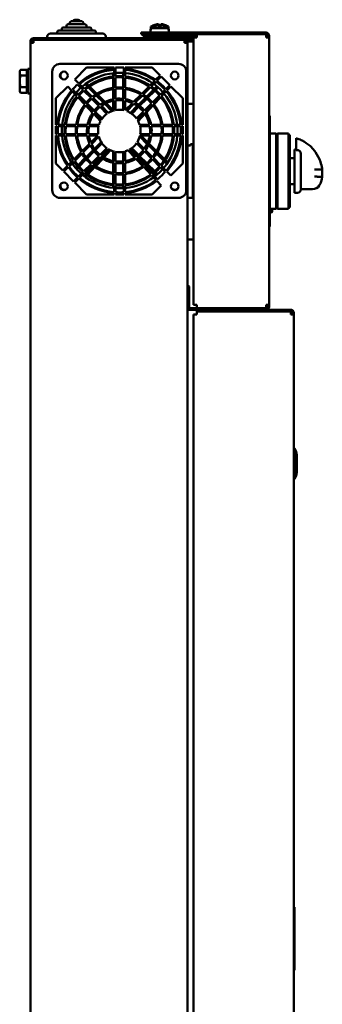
# Model space of a CAD drawing. Header units: millimetres. Extents: x -738 to 4658, y -1499 to 1602.
# Tile 7 of 24: x 1006 to 1202, y 114 to 753. Entities that reach past the tile are written whole.
import ezdxf

# ---------------------------------------------------------------- set-up
doc = ezdxf.new("R2010")
doc.units = ezdxf.units.MM
doc.layers.add('Видимый контур (ГОСТ)', color=7, linetype='Continuous', lineweight=50)

msp = doc.modelspace()

# ---------------------------------------------------------------- linework, layer by layer
at = {"layer": 'Видимый контур (ГОСТ)'}
for p, q in [((1034.26, 748.5), (1051.46, 748.5)), ((1036.36, 748.5), (1036.36, 749.5)), ((1037.36, 750.5), (1048.36, 750.5)), ((1038.46, 750.5), (1038.46, 751.5)), ((1039.46, 752.5), (1046.26, 752.5)), ((1041.76, 753.5), (1043.96, 753.5)), ((1047.26, 750.5), (1047.26, 751.5)), ((1049.36, 748.5), (1049.36, 749.5)), ((1091.12, 749), (1090.86, 746)), ((1091.12, 749), (1092.77, 749)), ((1093.76, 750.22), (1093.74, 750.27)), ((1093.76, 749.32), (1093.74, 749.37)), ((1095.84, 750.22), (1095.84, 750.55)), ((1095.84, 749.32), (1095.84, 749.65)), ((1097.88, 750.55), (1097.88, 750.22)), ((1097.88, 749.65), (1097.88, 749.32)), ((1099.98, 750.27), (1099.95, 750.22)), ((1099.98, 749.37), (1099.95, 749.32)), ((1100.95, 749), (1102.6, 749)), ((1102.6, 749), (1102.86, 746)), ((1023.86, 741.5), (1023.86, 742.5)), ((1025.86, 744.5), (1059.86, 744.5)), ((1030.36, 744.5), (1030.36, 745.5)), ((1031.36, 746.5), (1054.36, 746.5)), ((1033.26, 746.5), (1033.26, 747.5)), ((1052.46, 746.5), (1052.46, 747.5)), ((1055.36, 744.5), (1055.36, 745.5)), ((1061.86, 741.5), (1061.86, 742.5)), ((1084.86, 745.1), (1096.86, 745.1)), ((1084.86, 745.1), (1084.86, 744.1)), ((1096.86, 744.1), (1084.86, 744.1)), ((1085.86, 743), (1085.86, 744)), ((1096.86, 744), (1085.86, 744)), ((1085.86, 743), (1096.86, 743)), ((1090.36, 741.5), (1090.36, 742.5)), ((1091.12, 748.1), (1090.86, 745.1)), ((1090.86, 746), (1090.94, 746)), ((1091.12, 748.1), (1102.6, 748.1)), ((1093.86, 744.1), (1093.86, 744)), ((1094.11, 744.1), (1094.11, 744)), ((1096.86, 745.1), (1165.86, 745.1)), ((1165.86, 744.1), (1096.86, 744.1)), ((1096.86, 744), (1120.86, 744)), ((1120.86, 743), (1096.86, 743)), ((1099.61, 744.1), (1099.61, 744)), ((1099.86, 744.1), (1099.86, 744)), ((1102.6, 748.1), (1102.86, 745.1)), ((1102.78, 746), (1102.86, 746)), ((1103.36, 741.5), (1103.36, 742.5)), ((1112.86, 742.5), (1117.86, 742.5)), ((1112.86, 742.5), (1112.86, 741.5)), ((1117.86, 742.5), (1120.86, 742.5)), ((1118.86, 568.2), (1118.86, 742)), ((1120.86, 742), (1118.86, 742)), ((1120.86, 744), (1165.86, 744)), ((1120.86, 744), (1120.86, 742)), ((1165.86, 742), (1165.86, 744)), ((1165.86, 742), (1167.86, 742)), ((1166.86, 742), (1166.86, 743.1)), ((1167.86, 743.1), (1167.86, 742)), ((1167.86, 742), (1167.86, 568.2)), ((1012.86, 738.4), (1012.86, 739.5)), ((1012.86, 738.4), (1014.86, 738.4)), ((1012.86, -404.4), (1012.86, 738.4)), ((1013.86, 739.5), (1013.86, 738.4)), ((1110.86, 741.5), (1014.86, 741.5)), ((1014.86, 740.5), (1110.86, 740.5)), ((1014.86, 740.4), (1014.86, 738.4)), ((1014.86, 740.4), (1112.86, 740.4)), ((1026.86, 740.4), (1026.86, 740.5)), ((1058.86, 740.4), (1058.86, 740.5)), ((1093.86, 740.5), (1093.86, 740.4)), ((1099.86, 740.5), (1099.86, 740.4)), ((1110.86, 741.5), (1112.86, 741.5)), ((1112.86, 740.5), (1110.86, 740.5)), ((1117.86, 741.5), (1112.86, 741.5)), ((1112.86, 741.5), (1118.86, 741.5)), ((1112.86, 740.5), (1112.86, 741.5)), ((1118.86, 740.5), (1112.86, 740.5)), ((1112.86, 740.4), (1113.86, 740.4)), ((1112.86, 740.4), (1112.86, 738.4)), ((1113.86, 739.4), (1112.86, 739.4)), ((1114.86, 738.4), (1112.86, 738.4)), ((1113.86, 740.4), (1118.86, 740.4)), ((1118.86, 739.4), (1113.86, 739.4)), ((1114.86, 738.4), (1114.86, 737.5)), ((1114.86, 737.5), (1114.86, -403.5)), ((1118.86, 741.5), (1117.86, 741.5)), ((1109.11, 724.75), (1032.11, 724.75)), ((1005.96, 720), (1006.54, 721.01)), ((1005.96, 720), (1005.96, 719.13)), ((1005.96, 719.13), (1005.96, 713.5)), ((1010.66, 721.01), (1006.54, 721.01)), ((1010.66, 717.25), (1006.54, 717.25)), ((1010.66, 721.01), (1010.66, 717.25)), ((1010.66, 719.2), (1011.26, 719.2)), ((1010.66, 717.25), (1010.66, 709.75)), ((1011.26, 705.5), (1011.26, 721.5)), ((1012.86, 721.5), (1011.26, 721.5)), ((1027.11, 719.75), (1027.11, 642.75)), ((1041.65, 714.75), (1049.38, 722.48)), ((1049.38, 722.48), (1067.18, 722.48)), ((1066.72, 716.59), (1066.72, 718.77)), ((1067.18, 722.48), (1067.18, 721.72)), ((1067.18, 720.99), (1067.18, 716.64)), ((1068.18, 716.73), (1068.18, 722.48)), ((1068.18, 722.48), (1073.5, 722.48)), ((1073.03, 716.73), (1073.03, 718.94)), ((1073.5, 722.48), (1073.5, 716.69)), ((1074.5, 722.48), (1091.84, 722.48)), ((1074.5, 721.68), (1074.5, 722.48)), ((1074.5, 716.59), (1074.5, 720.95)), ((1091.84, 722.48), (1097.06, 717.25)), ((1097.06, 717.25), (1094.15, 714.34)), ((1094.97, 713.74), (1097.77, 716.54)), ((1097.77, 716.54), (1103.4, 710.91)), ((1114.11, 642.75), (1114.11, 719.75)), ((1005.96, 713.5), (1005.96, 707.87)), ((1029.38, 702.48), (1037.11, 710.2)), ((1037.11, 710.2), (1039.64, 707.52)), ((1044.25, 712.15), (1041.65, 714.75)), ((1043.5, 711.49), (1047.08, 707.91)), ((1047.84, 708.56), (1044.77, 711.63)), ((1049.86, 710.13), (1048.43, 711.56)), ((1049.25, 712.15), (1050.7, 710.71)), ((1051.22, 710.18), (1055.97, 705.44)), ((1066.72, 709.26), (1066.72, 715.86)), ((1067.18, 715.91), (1067.18, 709.32)), ((1068.18, 709.42), (1068.18, 715.99)), ((1073.03, 709.42), (1073.03, 715.99)), ((1073.5, 715.96), (1073.5, 709.38)), ((1074.5, 709.26), (1074.5, 715.86)), ((1089.99, 710.18), (1085.25, 705.44)), ((1093.63, 713.82), (1090.52, 710.71)), ((1091.36, 710.13), (1094.45, 713.22)), ((1093.38, 708.56), (1095, 710.19)), ((1103.4, 710.91), (1100.85, 708.36)), ((1101.51, 707.6), (1104.11, 710.2)), ((1104.11, 710.2), (1111.84, 702.48)), ((1005.96, 707.87), (1005.96, 707)), ((1005.96, 707), (1006.54, 705.99)), ((1010.66, 709.75), (1006.54, 709.75)), ((1010.66, 705.99), (1006.54, 705.99)), ((1010.66, 709.75), (1010.66, 705.99)), ((1010.66, 707.8), (1011.26, 707.8)), ((1012.86, 705.5), (1011.26, 705.5)), ((1040.14, 706.99), (1043.13, 703.81)), ((1043.78, 704.58), (1040.3, 708.28)), ((1042.59, 706.14), (1043.95, 704.78)), ((1048.8, 699.25), (1044.28, 704.05)), ((1044.47, 704.26), (1049.11, 699.62)), ((1047.6, 707.39), (1052.24, 702.75)), ((1053.02, 703.39), (1048.36, 708.04)), ((1055.1, 704.89), (1050.39, 709.6)), ((1060.38, 699.61), (1055.66, 704.33)), ((1056.53, 704.88), (1061.31, 700.09)), ((1066.72, 701.9), (1066.72, 708.48)), ((1067.18, 708.54), (1067.18, 701.98)), ((1068.18, 702.12), (1068.18, 708.65)), ((1073.03, 702.12), (1073.03, 708.65)), ((1073.5, 708.6), (1073.5, 702.06)), ((1074.5, 701.9), (1074.5, 708.48)), ((1084.69, 704.88), (1079.91, 700.09)), ((1080.83, 699.61), (1085.56, 704.33)), ((1086.12, 704.89), (1090.83, 709.6)), ((1088.2, 703.39), (1092.86, 708.04)), ((1093.62, 707.39), (1088.97, 702.75)), ((1096.75, 704.26), (1092.11, 699.62)), ((1092.74, 698.84), (1097.4, 703.5)), ((1095.76, 709.54), (1094.14, 707.91)), ((1100.33, 707.84), (1097.27, 704.78)), ((1097.92, 704.02), (1100.99, 707.09)), ((1099.68, 705.5), (1098.09, 703.81)), ((1029.38, 685.3), (1029.38, 702.48)), ((1043.63, 703.28), (1048.17, 698.46)), ((1048.71, 697.89), (1053.24, 693.08)), ((1053.83, 693.9), (1049.33, 698.68)), ((1049.66, 699.07), (1054.27, 694.46)), ((1052.79, 702.2), (1057.4, 697.59)), ((1058.2, 698.21), (1053.57, 702.84)), ((1063.41, 693), (1058.95, 697.46)), ((1065.82, 694.17), (1061.16, 698.83)), ((1062.1, 699.31), (1066.72, 694.69)), ((1066.72, 694.69), (1066.72, 700.83)), ((1067.18, 700.92), (1067.18, 694.6)), ((1068.18, 694.82), (1068.18, 701.07)), ((1073.03, 694.82), (1073.03, 701.07)), ((1073.5, 701), (1073.5, 694.72)), ((1074.5, 694.69), (1074.5, 700.83)), ((1079.12, 699.31), (1074.5, 694.69)), ((1075.4, 694.17), (1080.06, 698.83)), ((1077.81, 693), (1082.27, 697.46)), ((1083.02, 698.21), (1087.65, 702.84)), ((1088.43, 702.2), (1083.82, 697.59)), ((1091.56, 699.07), (1086.95, 694.46)), ((1087.57, 693.66), (1092.2, 698.29)), ((1092.51, 697.89), (1087.98, 693.08)), ((1097.58, 703.28), (1093.04, 698.46)), ((1111.84, 702.48), (1111.84, 685.3)), ((1114.86, 698.75), (1118.86, 698.75)), ((1053.98, 692.29), (1058.38, 687.61)), ((1058.9, 688.52), (1054.56, 693.13)), ((1055.01, 693.71), (1059.42, 689.3)), ((1058.15, 696.85), (1062.56, 692.44)), ((1083.07, 696.85), (1078.66, 692.44)), ((1086.2, 693.71), (1081.79, 689.3)), ((1082.36, 688.45), (1086.81, 692.91)), ((1087.24, 692.29), (1082.83, 687.61)), ((1168.36, 691.1), (1167.86, 691.1)), ((1168.36, 691.1), (1168.36, 684.1)), ((1030.2, 685.3), (1029.38, 685.3)), ((1035.28, 685.3), (1030.93, 685.3)), ((1042.63, 685.3), (1036.02, 685.3)), ((1049.99, 685.3), (1043.41, 685.3)), ((1057.44, 685.3), (1051.06, 685.3)), ((1090.16, 685.3), (1083.78, 685.3)), ((1097.81, 685.3), (1091.23, 685.3)), ((1105.2, 685.3), (1098.59, 685.3)), ((1110.29, 685.3), (1105.94, 685.3)), ((1111.84, 685.3), (1111.02, 685.3)), ((1029.38, 679.19), (1029.38, 684.3)), ((1029.38, 684.3), (1030.11, 684.3)), ((1030.05, 679.19), (1029.38, 679.19)), ((1029.38, 678.19), (1030.11, 678.19)), ((1029.38, 660.02), (1029.38, 678.19)), ((1035.11, 679.19), (1030.78, 679.19)), ((1030.84, 684.3), (1035.18, 684.3)), ((1030.84, 678.19), (1035.18, 678.19)), ((1042.41, 679.19), (1035.84, 679.19)), ((1035.92, 684.3), (1042.5, 684.3)), ((1035.92, 678.19), (1042.5, 678.19)), ((1049.7, 679.19), (1043.18, 679.19)), ((1043.27, 684.3), (1049.82, 684.3)), ((1043.28, 678.19), (1049.82, 678.19)), ((1056.98, 679.19), (1050.75, 679.19)), ((1050.88, 684.3), (1057.17, 684.3)), ((1050.88, 678.19), (1056.59, 678.19)), ((1056.59, 678.19), (1052.12, 673.72)), ((1084.05, 684.3), (1090.34, 684.3)), ((1084.05, 678.19), (1090.34, 678.19)), ((1090.47, 679.19), (1084.24, 679.19)), ((1084.63, 678.19), (1089.1, 673.72)), ((1091.4, 684.3), (1097.94, 684.3)), ((1091.4, 678.19), (1097.94, 678.19)), ((1098.03, 679.19), (1091.52, 679.19)), ((1098.72, 684.3), (1105.3, 684.3)), ((1098.72, 678.19), (1105.3, 678.19)), ((1105.37, 679.19), (1098.81, 679.19)), ((1106.03, 678.19), (1110.38, 678.19)), ((1106.04, 684.3), (1110.38, 684.3)), ((1110.44, 679.19), (1106.11, 679.19)), ((1111.11, 684.3), (1111.84, 684.3)), ((1111.11, 678.19), (1111.84, 678.19)), ((1111.84, 679.19), (1111.17, 679.19)), ((1111.84, 684.3), (1111.84, 679.19)), ((1111.84, 678.19), (1111.84, 660.02)), ((1168.36, 626.1), (1168.36, 684.1)), ((1172.36, 679.66), (1168.36, 679.66)), ((1172.36, 679.54), (1172.36, 679.66)), ((1172.36, 679.66), (1172.36, 679.66)), ((1172.36, 679.54), (1172.36, 673.52)), ((1172.36, 679.1), (1173.36, 679.1)), ((1173.36, 679.66), (1173.36, 679.66)), ((1173.36, 679.54), (1173.36, 679.66)), ((1180.36, 679.66), (1173.36, 679.66)), ((1173.36, 679.54), (1173.36, 673.52)), ((1180.36, 679.66), (1180.36, 679.66)), ((1180.36, 679.66), (1180.36, 679.54)), ((1180.36, 673.52), (1180.36, 679.54)), ((1180.36, 678.66), (1181.36, 678.66)), ((1181.36, 678.66), (1181.36, 678.54)), ((1181.36, 678.66), (1181.36, 678.66)), ((1181.36, 673.52), (1181.36, 678.54)), ((1051.32, 672.92), (1046.47, 668.07)), ((1046.98, 667.17), (1051.76, 671.95)), ((1052.55, 672.74), (1057.34, 677.53)), ((1054.4, 669.6), (1058.86, 674.05)), ((1059.42, 673.2), (1055.01, 668.79)), ((1081.8, 673.2), (1086.21, 668.79)), ((1086.82, 669.6), (1082.36, 674.05)), ((1088.67, 672.74), (1083.88, 677.53)), ((1094.23, 667.17), (1089.45, 671.95)), ((1089.9, 672.92), (1094.75, 668.07)), ((1116.86, 671.75), (1114.86, 671.75)), ((1116.86, 672.75), (1116.86, 671.75)), ((1118.36, 672.75), (1116.86, 672.75)), ((1118.36, 637.75), (1118.36, 672.75)), ((1172.36, 636.52), (1172.36, 673.52)), ((1173.36, 636.52), (1173.36, 673.52)), ((1180.36, 673.52), (1180.36, 636.52)), ((1181.36, 673.52), (1181.36, 636.52)), ((1185.36, 668.75), (1185.36, 674.18)), ((1185.36, 674.18), (1185.36, 674.18)), ((1045.9, 667.5), (1041.12, 662.72)), ((1041.68, 661.86), (1046.42, 666.61)), ((1049.02, 664.21), (1053.65, 668.84)), ((1054.26, 668.04), (1049.65, 663.44)), ((1062.56, 670.07), (1058.14, 665.65)), ((1058.95, 665.04), (1063.41, 669.5)), ((1059.71, 664.52), (1064.05, 669.13)), ((1064.99, 668.67), (1060.58, 663.99)), ((1066.72, 661.67), (1066.72, 668.03)), ((1067.18, 667.9), (1067.18, 661.58)), ((1068.18, 661.43), (1068.18, 667.68)), ((1073.03, 661.43), (1073.03, 667.68)), ((1073.5, 667.78), (1073.5, 661.5)), ((1074.5, 661.67), (1074.5, 668.03)), ((1076.23, 668.67), (1080.63, 663.99)), ((1081.5, 664.52), (1077.17, 669.13)), ((1082.27, 665.04), (1077.81, 669.5)), ((1078.66, 670.07), (1083.07, 665.65)), ((1086.95, 668.04), (1091.56, 663.44)), ((1092.2, 664.21), (1087.57, 668.84)), ((1099.54, 661.86), (1094.8, 666.61)), ((1095.32, 667.5), (1100.1, 662.72)), ((1184.36, 669.1), (1184.36, 641.1)), ((1184.36, 669.1), (1185.36, 669.1)), ((1186.36, 668.75), (1185.36, 668.75)), ((1188.36, 666.54), (1188.36, 643.1)), ((1033.9, 655.5), (1029.38, 660.02)), ((1040.59, 662.19), (1037.46, 659.06)), ((1038.04, 658.23), (1041.15, 661.34)), ((1043.81, 659.01), (1048.47, 663.67)), ((1049.11, 662.89), (1044.46, 658.25)), ((1052.24, 659.75), (1047.6, 655.11)), ((1048.36, 654.46), (1053.02, 659.11)), ((1057.4, 664.91), (1052.79, 660.3)), ((1053.57, 659.66), (1058.2, 664.29)), ((1054.48, 658.97), (1058.98, 663.75)), ((1059.85, 663.2), (1055.31, 658.39)), ((1066.72, 654.02), (1066.72, 660.6)), ((1067.18, 660.52), (1067.18, 653.96)), ((1068.18, 653.85), (1068.18, 660.38)), ((1073.03, 653.85), (1073.03, 660.38)), ((1073.5, 660.44), (1073.5, 653.9)), ((1074.5, 654.02), (1074.5, 660.6)), ((1081.37, 663.2), (1085.9, 658.39)), ((1086.73, 658.97), (1082.23, 663.75)), ((1087.65, 659.66), (1083.02, 664.29)), ((1083.82, 664.91), (1088.43, 660.3)), ((1092.86, 654.46), (1088.2, 659.11)), ((1088.97, 659.75), (1093.62, 655.11)), ((1092.11, 662.89), (1096.75, 658.25)), ((1097.41, 659.01), (1092.75, 663.67)), ((1101.51, 659.89), (1100.07, 661.34)), ((1100.63, 662.19), (1102.08, 660.73)), ((1111.84, 660.02), (1104.11, 652.3)), ((1172.36, 665.1), (1173.36, 665.1)), ((1181.36, 663.6), (1184.36, 663.6)), ((1036.94, 658.54), (1033.9, 655.5)), ((1034.61, 654.8), (1037.52, 657.7)), ((1040.95, 648.46), (1034.61, 654.8)), ((1042.16, 657.36), (1043.29, 658.49)), ((1043.94, 657.73), (1042.82, 656.6)), ((1047.08, 654.59), (1044.01, 651.52)), ((1044.77, 650.87), (1047.84, 653.94)), ((1047.83, 651.9), (1048.93, 653.07)), ((1049.73, 652.46), (1048.63, 651.3)), ((1049.43, 653.6), (1053.95, 658.4)), ((1054.78, 657.82), (1050.24, 653)), ((1066.72, 646.64), (1066.72, 653.24)), ((1067.18, 653.18), (1067.18, 646.59)), ((1068.18, 646.51), (1068.18, 653.08)), ((1073.03, 646.51), (1073.03, 653.08)), ((1073.5, 653.12), (1073.5, 646.54)), ((1074.5, 646.64), (1074.5, 653.24)), ((1086.44, 657.82), (1090.98, 653)), ((1091.79, 653.6), (1087.27, 658.4)), ((1091.48, 652.46), (1094.47, 649.29)), ((1095.27, 649.9), (1092.29, 653.07)), ((1094.73, 652.58), (1093.38, 653.94)), ((1094.14, 654.59), (1095.5, 653.23)), ((1097.27, 657.73), (1100.34, 654.66)), ((1101, 655.42), (1097.93, 658.49)), ((1104.11, 652.3), (1101.51, 654.9)), ((1202.36, 656), (1202.36, 656.2)), ((1202.36, 656), (1202.36, 651.3)), ((1043.5, 651.01), (1040.95, 648.46)), ((1041.65, 647.75), (1044.25, 650.35)), ((1049.38, 640.02), (1041.65, 647.75)), ((1094.97, 648.76), (1097.69, 645.88)), ((1181.36, 646.6), (1184.36, 646.6)), ((1202.36, 651.3), (1202.36, 651.3)), ((1067.18, 640.02), (1049.38, 640.02)), ((1066.72, 644.23), (1066.72, 645.91)), ((1067.18, 645.86), (1067.18, 641.51)), ((1067.18, 640.78), (1067.18, 640.02)), ((1068.18, 641.44), (1068.18, 645.77)), ((1068.18, 640.02), (1068.18, 640.71)), ((1073.5, 640.02), (1068.18, 640.02)), ((1073.03, 644.06), (1073.03, 645.77)), ((1073.5, 645.81), (1073.5, 641.47)), ((1073.5, 640.74), (1073.5, 640.02)), ((1074.5, 641.55), (1074.5, 645.91)), ((1074.5, 640.02), (1074.5, 640.82)), ((1091.84, 640.02), (1074.5, 640.02)), ((1097.69, 645.88), (1091.84, 640.02)), ((1172.36, 645.1), (1173.36, 645.1)), ((1184.36, 641.1), (1186.36, 641.1)), ((1188.36, 643.37), (1196.1, 643.37)), ((1032.11, 637.75), (1109.11, 637.75)), ((1114.86, 637.75), (1118.36, 637.75)), ((1172.36, 636.52), (1172.36, 630.54)), ((1173.36, 636.52), (1173.36, 630.54)), ((1180.36, 630.54), (1180.36, 636.52)), ((1181.36, 631.54), (1181.36, 636.52)), ((1172.36, 630.54), (1168.36, 630.54)), ((1168.36, 628.35), (1169.36, 628.35)), ((1169.86, 628.85), (1169.86, 630.54)), ((1172.36, 631.1), (1173.36, 631.1)), ((1180.36, 630.54), (1173.36, 630.54)), ((1180.36, 631.54), (1181.36, 631.54)), ((1168.36, 626.1), (1168.36, 619.1)), ((1167.86, 619.1), (1168.36, 619.1)), ((1118.86, 610.75), (1114.86, 610.75)), ((1114.86, 581.1), (1115.86, 580.1)), ((1115.86, 580.1), (1114.86, 580.1)), ((1115.86, 566.1), (1115.86, 580.1)), ((1114.86, 566.1), (1120.86, 566.1)), ((1120.86, 565.1), (1114.86, 565.1)), ((1118.86, 568.2), (1120.86, 568.2)), ((1120.86, 568.2), (1120.86, 566.2)), ((1165.86, 566.2), (1120.86, 566.2)), ((1120.86, 566.1), (1120.86, 565.1)), ((1120.86, 566.1), (1165.86, 566.1)), ((1120.86, 565.1), (1120.86, 564.1)), ((1165.86, 565.1), (1120.86, 565.1)), ((1122.86, 564.1), (1120.86, 564.1)), ((1120.86, 564), (1120.86, 562)), ((1120.86, 564), (1181.86, 564)), ((1181.86, 565.1), (1122.86, 565.1)), ((1181.86, 564.1), (1122.86, 564.1)), ((1141.91, 566.2), (1141.91, 566.1)), ((1142.27, 566.2), (1142.27, 566.1)), ((1142.64, 566.2), (1142.64, 566.1)), ((1148.54, 566.2), (1148.54, 566.1)), ((1167.86, 568.2), (1165.86, 568.2)), ((1165.86, 566.2), (1165.86, 568.2)), ((1166.86, 567.1), (1166.86, 568.2)), ((1167.86, 568.2), (1167.86, 567.1)), ((1181.86, 562), (1181.86, 564)), ((1182.86, 562), (1182.86, 563.1)), ((1183.86, 563.1), (1183.86, 562)), ((1118.86, -410.8), (1118.86, 562)), ((1118.86, 562), (1120.86, 562)), ((1181.86, 562), (1183.86, 562)), ((1183.86, 562), (1183.86, -410.8)), ((1184.36, 475.1), (1183.86, 475.1)), ((1184.36, 475.1), (1184.36, 475.1)), ((1184.36, 458.26), (1184.36, 471.94)), ((1185.86, 469.83), (1185.86, 460.37)), ((1183.86, 455.1), (1184.36, 455.1)), ((1184.36, 455.1), (1184.36, 455.1)), ((1183.86, 177.1), (1184.36, 177.1)), ((1184.36, 177.1), (1184.36, 176.6)), ((1184.36, 137.6), (1184.36, 176.6)), ((1183.86, 136.1), (1184.36, 136.1)), ((1184.36, 137.6), (1184.36, 136.1))]:
    msp.add_line(p, q, dxfattribs=at)
for centre in [(1034.61, 717.25), (1106.61, 717.25), (1034.61, 645.25), (1106.61, 645.25)]:
    msp.add_circle(centre, 2.5, dxfattribs=at)
for centre, radius, start, end in [((1034.26, 747.5), 1, 90, 180), ((1037.36, 749.5), 1, 90, 180), ((1039.46, 751.5), 1, 90, 180), ((1041.76, 752.5), 1, 90, 180), ((1043.96, 752.5), 1, 0, 90), ((1046.26, 751.5), 1, 0, 90), ((1048.36, 749.5), 1, 0, 90), ((1051.46, 747.5), 1, 0, 90), ((1096.86, 740.47), 10.28, 107.66846, 123.92436), ((1096.86, 739.57), 10.28, 107.66846, 123.92436), ((1096.86, 740.47), 10.23, 99.66875, 107.60664), ((1096.86, 739.57), 10.23, 99.66875, 107.60664), ((1096.86, 740.47), 10.23, 72.39336, 80.33125), ((1096.86, 739.57), 10.23, 72.39336, 80.33125), ((1096.86, 740.47), 10.28, 56.07564, 72.33154), ((1096.86, 739.57), 10.28, 56.07564, 72.33154), ((1025.86, 742.5), 2, 90, 180), ((1031.36, 745.5), 1, 90, 180), ((1054.36, 745.5), 1, 0, 90), ((1059.86, 742.5), 2, 0, 90), ((1090.86, 742.5), 0.5, 90, 180), ((1102.86, 742.5), 0.5, 0, 90), ((1165.86, 743.1), 2, 0, 90), ((1165.86, 743.1), 1, 0, 90), ((1014.86, 739.5), 2, 90, 180), ((1014.86, 739.5), 1, 90, 180), ((1032.11, 719.75), 5, 90, 180), ((1109.11, 719.75), 5, 0, 90), ((1035.11, 717.25), 2.75, 124.62354, 235.37646), ((1070.61, 681.25), 40.61, 94.83818, 130.45997), ((1070.61, 681.25), 39.89, 94.9266, 130.37693), ((1070.86, 681.5), 37.5, 95.62455, 130.62374), ((1070.61, 681.25), 35.56, 95.52795, 129.81213), ((1070.86, 681.5), 37.5, 85.96133, 94.09111), ((1070.61, 681.25), 35.56, 85.33631, 93.91108), ((1070.61, 681.25), 40.61, 54.56704, 84.50204), ((1070.61, 681.25), 39.89, 54.74313, 84.40149), ((1070.86, 681.5), 37.5, 55.36959, 84.42801), ((1070.61, 681.25), 35.56, 55.94271, 83.71754), ((1070.61, 681.25), 40.61, 131.87397, 138.27819), ((1070.61, 681.25), 34.83, 95.64464, 129.70255), ((1070.61, 681.25), 34.83, 85.23796, 93.99351), ((1070.61, 681.25), 34.83, 56.17589, 83.58481), ((1070.61, 681.25), 35.56, 41.42963, 54.30584), ((1070.86, 681.5), 37.5, 41.61474, 53.81998), ((1070.61, 681.25), 39.89, 41.81743, 53.28862), ((1070.61, 681.25), 40.61, 41.87447, 53.13921), ((1070.61, 681.25), 40.61, 139.69604, 174.27456), ((1070.61, 681.25), 39.89, 139.81349, 174.16982), ((1070.86, 681.5), 37.5, 140.77529, 174.18161), ((1070.61, 681.25), 35.56, 140.61261, 173.45734), ((1070.86, 681.5), 37.5, 132.15472, 139.23677), ((1070.61, 681.25), 35.56, 131.42825, 138.99073), ((1070.61, 681.25), 34.83, 131.35288, 139.11128), ((1070.61, 681.25), 28.27, 96.95836, 128.46896), ((1070.61, 681.25), 27.5, 97.15436, 128.28496), ((1070.61, 681.25), 28.27, 84.13107, 94.92088), ((1070.61, 681.25), 27.5, 83.96601, 95.05913), ((1070.61, 681.25), 28.27, 58.81162, 82.08979), ((1070.61, 681.25), 27.5, 59.20667, 81.86664), ((1070.61, 681.25), 27.5, 40.38199, 57.06734), ((1070.61, 681.25), 28.27, 40.50814, 56.73365), ((1070.61, 681.25), 34.83, 41.3544, 54.50344), ((1070.61, 681.25), 34.83, 6.68094, 39.70409), ((1070.61, 681.25), 35.56, 6.54266, 39.81353), ((1070.86, 681.5), 37.5, 5.81839, 40.08279), ((1070.61, 681.25), 39.89, 5.83018, 40.37755), ((1070.61, 681.25), 40.61, 5.72544, 40.46049), ((1070.61, 681.25), 34.83, 140.76774, 173.31906), ((1070.61, 681.25), 28.27, 142.51609, 171.76134), ((1070.61, 681.25), 27.5, 142.77724, 171.5288), ((1070.61, 681.25), 28.27, 130.50495, 140.46856), ((1070.61, 681.25), 27.5, 130.37855, 140.67107), ((1070.61, 681.25), 21.01, 128.94477, 142.97277), ((1070.61, 681.25), 21.01, 99.38153, 126.19475), ((1070.61, 681.25), 19.96, 99.87932, 125.72778), ((1070.61, 681.25), 21.01, 82.09191, 96.62781), ((1070.61, 681.25), 19.96, 81.67349, 96.97777), ((1070.61, 681.25), 21.01, 63.73662, 79.32878), ((1070.61, 681.25), 19.96, 64.76101, 78.76092), ((1070.61, 681.25), 19.96, 38.6319, 61.73875), ((1070.61, 681.25), 21.01, 38.95103, 60.88037), ((1070.61, 681.25), 27.5, 8.4712, 38.28843), ((1070.61, 681.25), 28.27, 8.23866, 38.47219), ((1070.61, 681.25), 21.01, 145.75147, 168.8832), ((1070.61, 681.25), 19.96, 146.41817, 168.29099), ((1070.61, 681.25), 19.96, 128.62499, 143.48735), ((1070.61, 681.25), 13.78, 125.74128, 148.15444), ((1070.61, 681.25), 13.78, 104.39145, 121.49945), ((1070.61, 681.25), 13.78, 77.89049, 100.13597), ((1070.61, 681.25), 13.78, 35.75393, 69.65889), ((1070.61, 681.25), 19.96, 11.70901, 35.73476), ((1070.61, 681.25), 21.01, 11.1168, 36.20109), ((1070.61, 681.25), 13.78, 152.50397, 162.90331), ((1070.61, 681.25), 13.78, 17.09669, 31.51237), ((1070.61, 681.25), 40.61, 175.69081, 182.90979), ((1070.61, 681.25), 40.61, 184.32342, 213.99911), ((1070.61, 681.25), 39.89, 175.6121, 182.96288), ((1070.61, 681.25), 39.89, 184.4024, 213.79598), ((1070.86, 681.5), 37.5, 175.7155, 183.53418), ((1070.86, 681.5), 37.5, 185.06642, 213.07309), ((1070.61, 681.25), 35.56, 175.07683, 183.32386), ((1070.61, 681.25), 35.56, 184.93944, 212.41132), ((1070.61, 681.25), 34.83, 174.97298, 183.39388), ((1070.61, 681.25), 34.83, 185.04364, 212.14195), ((1070.61, 681.25), 28.27, 173.80408, 184.18151), ((1070.61, 681.25), 28.27, 186.21643, 209.0917), ((1070.61, 681.25), 27.5, 173.62974, 184.2989), ((1070.61, 681.25), 27.5, 186.39134, 208.63357), ((1070.61, 681.25), 21.01, 171.64993, 185.6304), ((1070.61, 681.25), 21.01, 188.3778, 203.35794), ((1070.61, 681.25), 19.96, 171.20776, 185.9273), ((1070.61, 681.25), 19.96, 188.82145, 202.15827), ((1070.61, 681.25), 13.78, 167.20728, 188.6034), ((1070.61, 681.25), 13.78, 328.51182, 347.16439), ((1070.61, 681.25), 13.78, 351.3966, 12.79272), ((1070.61, 681.25), 19.96, 324.28349, 351.17855), ((1070.61, 681.25), 21.01, 323.81651, 351.6222), ((1070.61, 681.25), 19.96, 354.0727, 8.79224), ((1070.61, 681.25), 21.01, 354.3696, 8.35007), ((1070.61, 681.25), 27.5, 321.7263, 353.60866), ((1070.61, 681.25), 28.27, 321.5423, 353.78357), ((1070.61, 681.25), 34.83, 320.30871, 354.95636), ((1070.61, 681.25), 35.56, 320.19913, 355.06056), ((1070.61, 681.25), 27.5, 355.7011, 6.37026), ((1070.61, 681.25), 28.27, 355.81849, 6.19592), ((1070.86, 681.5), 37.5, 319.38752, 354.93358), ((1070.61, 681.25), 39.89, 319.63433, 355.5976), ((1070.61, 681.25), 40.61, 319.55129, 355.67658), ((1070.61, 681.25), 34.83, 356.60612, 5.02702), ((1070.61, 681.25), 35.56, 356.67614, 4.92317), ((1070.86, 681.5), 37.5, 356.46582, 4.2845), ((1070.61, 681.25), 39.89, 357.03712, 4.3879), ((1070.61, 681.25), 40.61, 357.09021, 4.30919), ((1070.61, 681.25), 21.01, 206.26338, 231.04897), ((1070.61, 681.25), 19.96, 205.23899, 231.3681), ((1070.61, 681.25), 13.78, 195.67417, 234.24607), ((1070.61, 681.25), 13.78, 298.40806, 324.26998), ((1070.61, 681.25), 28.27, 211.18838, 229.49186), ((1070.61, 681.25), 27.5, 210.79333, 229.61801), ((1070.61, 681.25), 13.78, 238.48763, 255.60855), ((1070.61, 681.25), 13.78, 259.86403, 282.10951), ((1070.61, 681.25), 13.78, 286.39999, 294.05853), ((1070.61, 681.25), 19.96, 303.07516, 321.38627), ((1070.61, 681.25), 21.01, 303.58973, 321.0665), ((1070.86, 681.5), 37.5, 214.63041, 228.38526), ((1070.61, 681.25), 35.56, 214.05729, 228.57037), ((1070.61, 681.25), 34.83, 213.82411, 228.6456), ((1070.61, 681.25), 28.27, 231.52781, 263.04164), ((1070.61, 681.25), 27.5, 231.71157, 262.84564), ((1070.61, 681.25), 21.01, 233.79891, 260.61847), ((1070.61, 681.25), 19.96, 234.26524, 260.12068), ((1070.61, 681.25), 19.96, 263.02223, 278.32651), ((1070.61, 681.25), 21.01, 263.37219, 277.90809), ((1070.61, 681.25), 19.96, 281.23908, 300.14434), ((1070.61, 681.25), 21.01, 280.67122, 300.81103), ((1070.61, 681.25), 27.5, 305.89143, 319.63271), ((1070.61, 681.25), 28.27, 306.09395, 319.50631), ((1070.61, 681.25), 40.61, 215.43296, 228.12553), ((1070.61, 681.25), 39.89, 215.25687, 228.18257), ((1070.86, 681.5), 37.5, 229.91721, 264.37545), ((1070.61, 681.25), 35.56, 230.18647, 264.47205), ((1070.61, 681.25), 34.83, 230.29591, 264.35536), ((1070.61, 681.25), 27.5, 264.94087, 276.03399), ((1070.61, 681.25), 28.27, 265.07912, 275.86893), ((1070.61, 681.25), 27.5, 278.13336, 303.78527), ((1070.61, 681.25), 28.27, 277.91021, 304.04641), ((1070.61, 681.25), 34.83, 276.41519, 305.79476), ((1070.61, 681.25), 35.56, 276.28246, 305.9499), ((1070.61, 681.25), 34.83, 307.45123, 318.65838), ((1070.61, 681.25), 35.56, 307.57177, 318.58301), ((1070.86, 681.5), 37.5, 307.32573, 317.85654), ((1070.61, 681.25), 39.89, 308.19298, 318.19444), ((1035.11, 645.75), 2.75, 162.77805, 287.22195), ((1070.61, 681.25), 40.61, 229.53951, 265.16182), ((1070.61, 681.25), 39.89, 229.62245, 265.0734), ((1070.61, 681.25), 34.83, 266.00649, 274.76204), ((1070.86, 681.5), 37.5, 275.57199, 305.78721), ((1070.61, 681.25), 39.89, 275.59851, 306.74902), ((1070.61, 681.25), 40.61, 275.49796, 306.86647), ((1032.11, 642.75), 5, 180, 270), ((1070.61, 681.25), 35.56, 266.08892, 274.66369), ((1070.86, 681.5), 37.5, 265.90889, 274.03867), ((1070.61, 681.25), 39.89, 266.51382, 274.15674), ((1070.61, 681.25), 40.61, 266.57631, 274.08219), ((1106.61, 645.75), 2.75, 214.62354, 325.37646), ((1109.11, 642.75), 5, 270, 0), ((1186.36, 643.1), 2, 270, 0), ((1196.1, 648.37), 5, 270, 329.85626), ((1169.36, 628.85), 0.5, 270, 0), ((1140.86, 564.1), 0.5, 180, 191.53696), ((1141.22, 564.1), 0.5, 180, 191.53696), ((1141.59, 564.1), 0.5, 180, 191.53696), ((1149.59, 564.1), 0.5, 348.46304, 0), ((1165.86, 567.1), 1, 270, 0), ((1165.86, 567.1), 2, 270, 0), ((1181.86, 563.1), 2, 0, 90), ((1181.86, 563.1), 1, 0, 90)]:
    msp.add_arc(centre, radius, start, end, dxfattribs=at)
for centre, major_axis, ratio, start_param, end_param in [((1095.49, 740.47), (0, 10.1), 0.707107, 6.234155, 6.332215), ((1095.49, 739.57), (0, 10.1), 0.707107, 6.234155, 6.332215), ((1096.86, 741.57), (10.04, 0), 0.866186, 1.469236, 1.672357), ((1096.86, 740.67), (10.04, 0), 0.866186, 1.469236, 1.672357), ((1098.23, 740.47), (0, 10.1), 0.707107, 6.234155, 6.332215), ((1098.23, 739.57), (0, 10.1), 0.707107, 6.234155, 6.332215), ((1177.08, 652.19), (-0.41, 26.71), 0.957431, 4.848522, 4.872464), ((1176.87, 652.11), (-0.27, -26.88), 0.95917, 1.73323, 1.757023), ((1196.1, 648.37), (4.32, -2.51), 0.055077, 6.283185, 6.284855), ((1175.86, 469.83), (10, 0), 0.4, 0, 0.554811), ((1175.86, 460.37), (-10, 0), 0.4, 2.586782, 3.141593)]:
    msp.add_ellipse(centre, major_axis=major_axis, ratio=ratio, start_param=start_param, end_param=end_param, dxfattribs=at)
for points in [[(1095.84, 750.55), (1095.96, 750.45), (1096.08, 750.35), (1096.19, 750.25)], [(1095.84, 749.65), (1095.96, 749.55), (1096.08, 749.45), (1096.19, 749.35)], [(1097.88, 750.55), (1097.76, 750.45), (1097.64, 750.35), (1097.52, 750.25)], [(1097.88, 749.65), (1097.76, 749.55), (1097.64, 749.45), (1097.52, 749.35)], [(1202.36, 656.2), (1202.36, 656.2), (1202.36, 656.2), (1202.36, 656.2)], [(1202.36, 656.2), (1202.36, 656.2), (1202.36, 656.2), (1202.36, 656.2)], [(1202.36, 656.2), (1202.36, 656.2), (1202.36, 656.2), (1202.36, 656.2)], [(1200.43, 645.85), (1201.4, 647.53), (1202.06, 649.39), (1202.36, 651.3)]]:
    msp.add_open_spline(points, degree=3, dxfattribs=at)
for points in [[(1006.54, 721.01), (1005.96, 720), (1005.96, 719.13)], [(1005.96, 719.13), (1005.96, 718.26), (1006.54, 717.25)], [(1006.54, 717.25), (1005.96, 715.24), (1005.96, 713.5)], [(1005.96, 713.5), (1005.96, 711.76), (1006.54, 709.75)], [(1006.54, 709.75), (1005.96, 708.74), (1005.96, 707.87)], [(1005.96, 707.87), (1005.96, 707), (1006.54, 705.99)]]:
    msp.add_rational_spline(points, [1, 1.0379548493, 1], degree=2, dxfattribs=at)
for points, knots in [([(1185.36, 676.57), (1185.36, 676.23), (1185.36, 675.86), (1185.36, 675.06), (1185.36, 674.63), (1185.36, 674.18)], [0.0000528, 0.0000528, 0.0000528, 0.0000528, 0.1409215, 0.1409215, 0.2818745, 0.2818745, 0.2818745, 0.2818745]), ([(1202.26, 656.83), (1202.25, 656.86), (1202.25, 656.89), (1202.24, 656.92), (1201.99, 658.37), (1201.62, 659.8), (1201.14, 661.2), (1200.37, 663.41), (1199.31, 665.51), (1197.97, 667.43), (1197.43, 668.2), (1196.84, 668.95), (1196.21, 669.66), (1195.64, 670.3), (1195.03, 670.91), (1194.4, 671.49), (1192.88, 672.85), (1191.19, 674.02), (1189.36, 674.96), (1188.41, 675.44), (1187.43, 675.86), (1186.43, 676.21), (1186.08, 676.34), (1185.72, 676.46), (1185.36, 676.57)], [-0.008946, -0.008946, -0.008946, -0.008946, 0, 0, 0, 0.442101, 0.442101, 0.442101, 1.146488, 1.146488, 1.146488, 1.432447, 1.432447, 1.432447, 1.690902, 1.690902, 1.690902, 2.307836, 2.307836, 2.307836, 2.627314, 2.627314, 2.627314, 2.740063, 2.740063, 2.740063, 2.740063]), ([(1188.36, 666.54), (1188.36, 666.59), (1188.36, 666.64), (1188.33, 667), (1188.26, 667.3), (1188.01, 667.82), (1187.85, 668.04), (1187.48, 668.4), (1187.27, 668.53), (1186.82, 668.7), (1186.59, 668.75), (1186.36, 668.75)], [-0.3357792, -0.3357792, -0.3357792, -0.3357792, -0.3200538, -0.3200538, -0.226559, -0.226559, -0.1441269, -0.1441269, -0.070217, -0.070217, 0, 0, 0, 0]), ([(1197.36, 656.09), (1197.36, 656.09), (1197.37, 656.09), (1197.37, 656.09), (1198.03, 656.14), (1198.68, 656.19), (1199.29, 656.22), (1199.71, 656.24), (1200.1, 656.26), (1200.46, 656.27), (1200.61, 656.28), (1200.76, 656.28), (1200.89, 656.28), (1201.28, 656.29), (1201.61, 656.29), (1201.85, 656.28), (1201.89, 656.28), (1201.93, 656.28), (1201.97, 656.28), (1202.22, 656.26), (1202.35, 656.24), (1202.36, 656.2)], [-0.0013353, -0.0013353, -0.0013353, -0.0013353, 0, 0, 0, 0.1979026, 0.1979026, 0.1979026, 0.3352781, 0.3352781, 0.3352781, 0.3935651, 0.3935651, 0.3935651, 0.5596245, 0.5596245, 0.5596245, 0.5887393, 0.5887393, 0.5887393, 0.7836299, 0.7836299, 0.7836299, 0.7836299]), ([(1197.36, 651.68), (1197.36, 651.68), (1197.37, 651.68), (1197.37, 651.68), (1197.71, 651.65), (1198.04, 651.62), (1198.37, 651.59), (1198.69, 651.56), (1199.01, 651.53), (1199.32, 651.5), (1199.73, 651.47), (1200.12, 651.44), (1200.47, 651.41), (1200.63, 651.4), (1200.78, 651.39), (1200.92, 651.38), (1201.3, 651.35), (1201.62, 651.33), (1201.86, 651.32), (1201.9, 651.32), (1201.95, 651.31), (1201.98, 651.31), (1202.23, 651.3), (1202.36, 651.3), (1202.36, 651.3)], [-0.7883422, -0.7883422, -0.7883422, -0.7883422, -0.7871295, -0.7871295, -0.7871295, -0.6863503, -0.6863503, -0.6863503, -0.585577, -0.585577, -0.585577, -0.4504017, -0.4504017, -0.4504017, -0.3898872, -0.3898872, -0.3898872, -0.2250055, -0.2250055, -0.2250055, -0.1947786, -0.1947786, -0.1947786, 0, 0, 0, 0]), ([(1184.36, 475.1), (1184.35, 475.1), (1184.35, 475.08), (1184.35, 475), (1184.35, 474.94), (1184.35, 474.71), (1184.36, 474.49), (1184.36, 473.95), (1184.35, 473.63), (1184.35, 473.08), (1184.35, 472.88), (1184.35, 472.49), (1184.35, 472.29), (1184.36, 472.1)], [-0.4721798, -0.4721798, -0.4721798, -0.4721798, -0.414277, -0.414277, -0.3514223, -0.3514223, -0.2362759, -0.2362759, -0.1211136, -0.1211136, -0.0581131, -0.0581131, -0.0000834, -0.0000834, -0.0000834, -0.0000834]), ([(1184.36, 475.1), (1184.95, 474.15), (1185.37, 473.09), (1185.69, 471.66), (1185.76, 471.3), (1185.84, 470.56), (1185.86, 470.2), (1185.86, 469.83)], [0, 0, 0, 0, 0.3515779, 0.3515779, 0.4716086, 0.4716086, 0.5930827, 0.5930827, 0.5930827, 0.5930827]), ([(1184.36, 472.1), (1184.36, 472.07), (1184.36, 472.05), (1184.36, 471.99), (1184.36, 471.97), (1184.36, 471.94)], [-0.01607077, -0.01607077, -0.01607077, -0.01607077, -0.00801929, -0.00801929, -0.00000112, -0.00000112, -0.00000112, -0.00000112]), ([(1184.36, 458.1), (1184.35, 457.91), (1184.35, 457.71), (1184.35, 457.32), (1184.35, 457.12), (1184.35, 456.57), (1184.36, 456.25), (1184.36, 455.71), (1184.35, 455.49), (1184.35, 455.26), (1184.35, 455.2), (1184.35, 455.12), (1184.35, 455.1), (1184.36, 455.1)], [-0.4721798, -0.4721798, -0.4721798, -0.4721798, -0.414277, -0.414277, -0.3514223, -0.3514223, -0.2362759, -0.2362759, -0.1211136, -0.1211136, -0.0581131, -0.0581131, -0.0000834, -0.0000834, -0.0000834, -0.0000834]), ([(1185.86, 460.37), (1185.86, 460), (1185.84, 459.64), (1185.76, 458.9), (1185.69, 458.54), (1185.37, 457.11), (1184.95, 456.05), (1184.36, 455.1)], [0, 0, 0, 0, 0.1215078, 0.1215078, 0.2415709, 0.2415709, 0.5930835, 0.5930835, 0.5930835, 0.5930835]), ([(1184.36, 458.26), (1184.36, 458.23), (1184.36, 458.21), (1184.36, 458.15), (1184.36, 458.13), (1184.36, 458.1)], [-0.01614168, -0.01614168, -0.01614168, -0.01614168, -0.0081235, -0.0081235, -0.00007202, -0.00007202, -0.00007202, -0.00007202])]:
    msp.add_open_spline(points, degree=3, knots=knots, dxfattribs=at)

doc.saveas('drawing.dxf')
